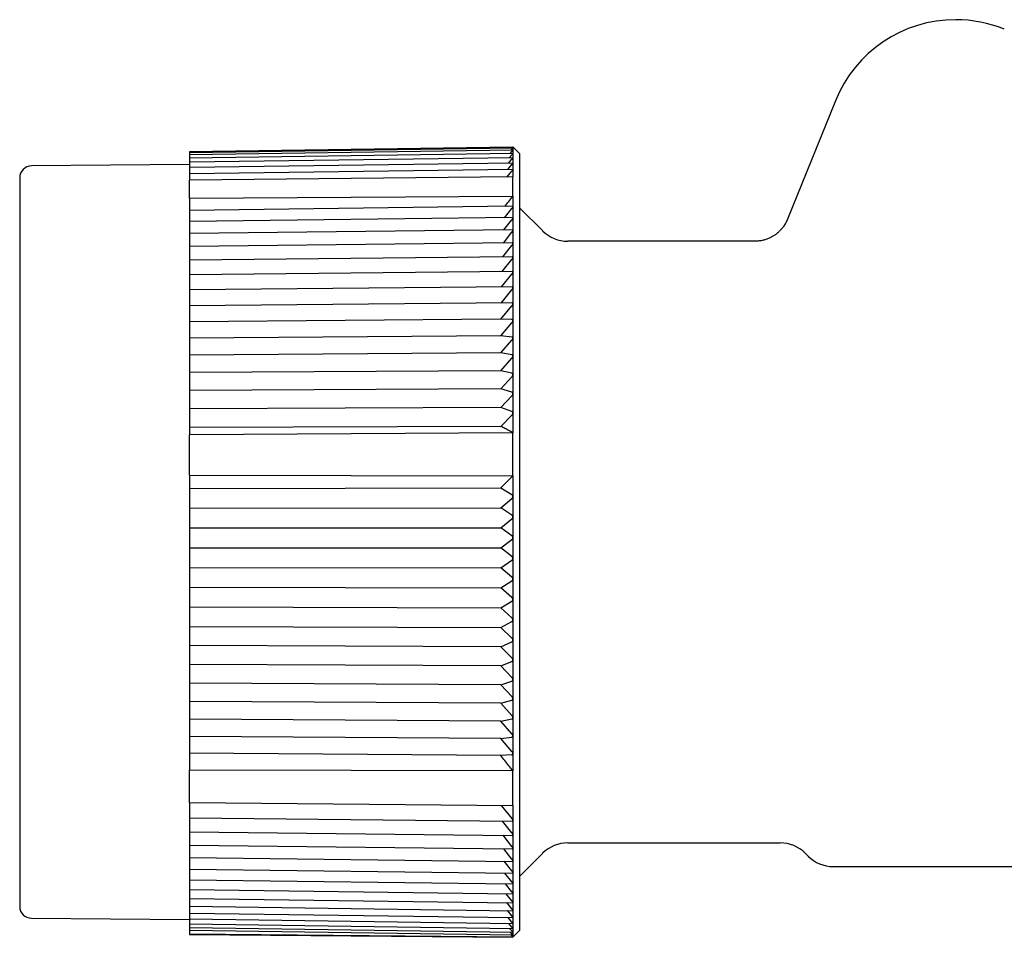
# Model space of a CAD drawing. Header units: millimetres. Extents: x 8 to 415, y 12 to 447.
# Tile 13 of 24: x 39 to 81, y 408 to 447. Entities that reach past the tile are written whole.
import ezdxf

# ---------------------------------------------------------------- set-up
doc = ezdxf.new("R2010")
doc.units = ezdxf.units.MM

msp = doc.modelspace()

# ---------------------------------------------------------------- linework, layer by layer
at = {"color": 7, "linetype": 'Continuous', "lineweight": 30}
for p, q in [((73.714, 443.631), (71.688, 438.618)), ((60.048, 441.674), (46.349, 441.473)), ((60.048, 441.628), (46.349, 441.428)), ((60.048, 441.537), (46.349, 441.338)), ((46.349, 441.473), (46.349, 441.431)), ((59.929, 441.399), (60.008, 441.485)), ((59.966, 441.536), (60.008, 441.581)), ((60.005, 441.628), (60.008, 441.631)), ((60.048, 441.679), (60.043, 441.674)), ((60.048, 441.537), (60.048, 441.537)), ((60.048, 441.68), (60.048, 441.674)), ((60.349, 441.38), (60.049, 441.679)), ((60.048, 441.674), (60.048, 441.629)), ((60.048, 441.628), (60.048, 441.537)), ((60.048, 441.536), (60.048, 441.537)), ((60.048, 441.536), (60.048, 441.399)), ((46.349, 441.431), (46.349, 441.428)), ((46.349, 441.428), (46.349, 441.381)), ((60.047, 441.401), (46.349, 441.204)), ((46.349, 441.381), (46.349, 441.338)), ((46.349, 441.338), (46.349, 441.287)), ((46.349, 441.287), (46.349, 441.204)), ((60.046, 441.22), (46.349, 441.025)), ((46.349, 441.204), (46.349, 441.148)), ((46.349, 441.148), (46.349, 441.025)), ((59.863, 440.991), (60.008, 441.158)), ((59.895, 441.217), (60.008, 441.344)), ((60.048, 441.399), (60.047, 441.401)), ((60.048, 441.399), (60.048, 441.217)), ((60.048, 441.217), (60.048, 440.99)), ((60.349, 424.93), (60.349, 441.38)), ((46.349, 440.93), (39.644, 440.871)), ((46.349, 441.025), (46.349, 440.964)), ((60.044, 440.994), (46.349, 440.802)), ((46.349, 440.964), (46.349, 440.802)), ((46.349, 440.802), (46.349, 440.736)), ((46.349, 440.736), (46.349, 440.535)), ((60.043, 440.725), (46.349, 440.535)), ((59.798, 440.402), (60.008, 440.653)), ((59.833, 440.722), (60.008, 440.928)), ((60.048, 440.99), (60.048, 440.719)), ((60.048, 440.99), (60.048, 440.99)), ((60.048, 440.719), (60.048, 440.405)), ((46.349, 440.535), (46.349, 440.465)), ((46.349, 440.465), (46.349, 440.273)), ((60.048, 440.405), (46.349, 440.273)), ((46.349, 439.512), (46.349, 440.273)), ((60.048, 439.59), (60.048, 440.405)), ((46.349, 439.512), (60.048, 439.59)), ((46.349, 439.512), (46.349, 438.99)), ((60.048, 439.59), (60.048, 439.146)), ((60.033, 439.16), (46.349, 438.99)), ((46.349, 438.99), (46.349, 438.898)), ((59.694, 438.676), (60.008, 439.068)), ((60.048, 439.145), (60.048, 439.146)), ((60.048, 439.145), (60.048, 438.663)), ((61.311, 438.119), (60.349, 439.081)), ((46.349, 438.898), (46.349, 438.516)), ((60.03, 438.68), (46.349, 438.516)), ((59.669, 438.158), (60.008, 438.583)), ((60.048, 438.662), (60.048, 438.663)), ((60.048, 438.662), (60.048, 438.142)), ((46.349, 438.516), (46.349, 438.419)), ((46.349, 438.419), (46.349, 438.005)), ((60.027, 438.163), (46.349, 438.005)), ((60.048, 438.141), (60.048, 438.142)), ((60.048, 438.141), (60.048, 437.585)), ((46.349, 438.005), (46.349, 437.902)), ((46.349, 437.902), (46.349, 437.458)), ((59.644, 437.605), (60.008, 438.06)), ((60.024, 437.609), (46.349, 437.458)), ((46.349, 437.458), (46.349, 437.35)), ((46.349, 437.35), (46.349, 436.877)), ((59.62, 437.017), (60.008, 437.501)), ((60.048, 437.584), (60.048, 437.585)), ((60.048, 437.584), (60.048, 436.994)), ((70.298, 437.68), (62.371, 437.68)), ((60.02, 437.021), (46.349, 436.877)), ((46.349, 436.877), (46.349, 436.764)), ((59.595, 436.396), (60.008, 436.908)), ((60.048, 436.992), (60.048, 436.994)), ((60.048, 436.992), (60.048, 436.369)), ((46.349, 436.764), (46.349, 436.263)), ((60.016, 436.4), (46.349, 436.263)), ((46.349, 436.263), (46.349, 436.145)), ((46.349, 436.145), (46.349, 435.619)), ((59.57, 435.743), (60.008, 436.282)), ((60.048, 436.368), (60.048, 435.713)), ((60.012, 435.748), (46.349, 435.619)), ((46.349, 435.619), (46.349, 435.496)), ((59.546, 435.062), (60.008, 435.624)), ((60.048, 435.712), (60.048, 435.027)), ((46.349, 435.496), (46.349, 434.945)), ((60.008, 435.066), (46.349, 434.945)), ((46.349, 434.945), (46.349, 434.817)), ((46.349, 434.817), (46.349, 434.27)), ((59.541, 434.378), (60.008, 434.938)), ((60.048, 435.026), (60.048, 434.314)), ((59.541, 434.378), (46.349, 434.27)), ((60.008, 434.357), (59.541, 434.378)), ((46.349, 434.27), (46.349, 434.245)), ((46.349, 434.245), (46.349, 434.112)), ((46.349, 434.112), (46.349, 433.573)), ((59.541, 433.674), (60.008, 434.224)), ((60.048, 434.313), (60.048, 433.575)), ((59.541, 433.674), (46.349, 433.573)), ((46.349, 433.573), (46.349, 433.519)), ((60.008, 433.622), (59.541, 433.674)), ((60.048, 433.574), (60.048, 432.813)), ((46.349, 433.519), (46.349, 433.381)), ((46.349, 433.381), (46.349, 432.853)), ((59.541, 432.946), (60.008, 433.484)), ((59.541, 432.946), (46.349, 432.853)), ((46.349, 432.853), (46.349, 432.769)), ((46.349, 432.769), (46.349, 432.627)), ((60.008, 432.863), (59.541, 432.946)), ((59.541, 432.195), (60.008, 432.722)), ((60.048, 432.811), (60.048, 432.028)), ((46.349, 432.627), (46.349, 432.112)), ((59.541, 432.195), (46.349, 432.112)), ((46.349, 432.112), (46.349, 431.998)), ((46.349, 431.998), (46.349, 431.852)), ((60.008, 432.083), (59.541, 432.195)), ((59.541, 431.425), (60.008, 431.937)), ((60.048, 432.027), (60.048, 431.224)), ((46.349, 431.852), (46.349, 431.35)), ((59.541, 431.425), (46.349, 431.35)), ((46.349, 431.35), (46.349, 431.207)), ((46.349, 431.207), (46.349, 431.059)), ((46.349, 431.059), (46.349, 430.571)), ((60.008, 431.283), (59.541, 431.425)), ((59.541, 430.637), (60.008, 431.134)), ((60.048, 431.223), (60.048, 430.404)), ((59.541, 430.637), (46.349, 430.571)), ((60.008, 430.465), (59.541, 430.637)), ((46.349, 430.571), (46.349, 430.4)), ((46.349, 430.4), (46.349, 430.248)), ((46.349, 430.248), (46.349, 429.785)), ((60.008, 430.313), (59.542, 429.834)), ((60.048, 430.402), (60.048, 429.567)), ((59.542, 429.834), (46.349, 429.785)), ((46.349, 429.785), (46.349, 429.48)), ((60.048, 429.567), (46.349, 429.48)), ((46.349, 427.77), (46.349, 429.48)), ((60.048, 427.735), (60.048, 429.567)), ((46.349, 427.77), (60.048, 427.735)), ((46.349, 427.77), (46.349, 427.199)), ((60.048, 427.735), (60.048, 426.868)), ((46.349, 427.199), (59.542, 427.23)), ((46.349, 427.199), (46.349, 426.919)), ((46.349, 426.919), (46.349, 426.76)), ((59.542, 427.23), (60.008, 426.942)), ((60.048, 426.866), (60.048, 425.995)), ((46.349, 426.76), (46.349, 426.369)), ((59.541, 426.386), (60.008, 426.783)), ((46.349, 426.369), (59.541, 426.386)), ((46.349, 426.369), (46.349, 426.059)), ((46.349, 426.059), (46.349, 425.898)), ((60.008, 426.071), (59.541, 426.386)), ((46.349, 425.898), (46.349, 425.53)), ((59.541, 425.537), (60.008, 425.911)), ((60.048, 425.994), (60.049, 425.988)), ((60.048, 425.988), (60.048, 425.118)), ((46.349, 425.53), (59.541, 425.537)), ((46.349, 425.53), (46.349, 425.195)), ((46.349, 425.195), (46.349, 425.035)), ((60.008, 425.197), (59.541, 425.537)), ((46.349, 425.035), (46.349, 424.689)), ((59.541, 424.687), (60.008, 425.037)), ((60.048, 425.117), (60.048, 424.245)), ((60.349, 408.48), (60.349, 424.93)), ((46.349, 424.689), (59.541, 424.687)), ((46.349, 424.689), (46.349, 424.331)), ((60.008, 424.323), (59.541, 424.687)), ((46.349, 424.331), (46.349, 424.17)), ((46.349, 424.17), (46.349, 423.85)), ((59.541, 423.837), (60.008, 424.162)), ((60.048, 424.24), (60.048, 423.375)), ((46.349, 423.85), (59.541, 423.837)), ((46.349, 423.85), (46.349, 423.468)), ((60.008, 423.45), (59.541, 423.837)), ((46.349, 423.468), (46.349, 423.308)), ((46.349, 423.308), (46.349, 423.013)), ((59.541, 422.99), (60.008, 423.29)), ((60.049, 423.375), (60.048, 423.366)), ((60.048, 423.365), (60.048, 422.496)), ((46.349, 423.013), (59.541, 422.99)), ((46.349, 423.013), (46.349, 422.61)), ((60.008, 422.581), (59.541, 422.99)), ((46.349, 422.61), (46.349, 422.451)), ((46.349, 422.451), (46.349, 422.181)), ((59.541, 422.149), (60.008, 422.422)), ((60.048, 422.494), (60.048, 422.496)), ((60.048, 422.494), (60.048, 421.632)), ((46.349, 422.181), (59.541, 422.149)), ((46.349, 422.181), (46.349, 421.757)), ((60.008, 421.718), (59.541, 422.149)), ((46.349, 421.757), (46.349, 421.6)), ((46.349, 421.6), (46.349, 421.357)), ((59.541, 421.315), (60.008, 421.56)), ((60.048, 421.63), (60.048, 420.777)), ((46.349, 421.357), (59.541, 421.315)), ((46.349, 421.357), (46.349, 420.914)), ((60.008, 420.864), (59.541, 421.315)), ((46.349, 420.914), (46.349, 420.758)), ((46.349, 420.758), (46.349, 420.542)), ((59.541, 420.491), (60.008, 420.709)), ((60.048, 420.775), (60.048, 419.934)), ((59.541, 420.491), (46.349, 420.542)), ((46.349, 420.542), (46.349, 420.081)), ((60.008, 420.022), (59.541, 420.491)), ((46.349, 420.081), (46.349, 419.928)), ((46.349, 419.928), (46.349, 419.74)), ((59.541, 419.68), (60.008, 419.868)), ((60.048, 419.932), (60.048, 419.934)), ((60.048, 419.932), (60.048, 419.104)), ((59.541, 419.68), (46.349, 419.74)), ((46.349, 419.74), (46.349, 419.262)), ((60.008, 419.192), (59.541, 419.68)), ((46.349, 419.262), (46.349, 419.111)), ((46.349, 419.111), (46.349, 418.952)), ((59.541, 418.883), (46.349, 418.952)), ((46.349, 418.952), (46.349, 418.458)), ((59.541, 418.883), (60.008, 419.042)), ((60.048, 419.102), (60.048, 419.104)), ((60.048, 419.102), (60.048, 418.29)), ((60.008, 418.379), (59.541, 418.883)), ((46.349, 418.458), (46.349, 418.311)), ((46.349, 418.311), (46.349, 418.18)), ((59.541, 418.102), (46.349, 418.18)), ((46.349, 418.18), (46.349, 417.672)), ((59.541, 418.102), (60.008, 418.231)), ((60.008, 417.583), (59.541, 418.102)), ((60.048, 418.288), (60.048, 418.29)), ((60.048, 418.288), (60.048, 417.494)), ((46.349, 417.672), (46.349, 417.528)), ((46.349, 417.528), (46.349, 417.427)), ((59.541, 417.34), (46.349, 417.427)), ((46.349, 417.427), (46.349, 416.906)), ((59.541, 417.34), (60.008, 417.439)), ((60.008, 416.808), (59.541, 417.34)), ((60.048, 417.492), (60.048, 417.494)), ((60.048, 417.492), (60.048, 416.719)), ((46.349, 416.906), (46.349, 416.766)), ((46.349, 416.766), (46.349, 416.694)), ((59.541, 416.599), (46.349, 416.694)), ((46.349, 416.694), (46.349, 416.162)), ((59.541, 416.599), (60.008, 416.668)), ((60.008, 416.055), (59.541, 416.599)), ((60.048, 416.717), (60.048, 416.719)), ((60.048, 416.717), (60.048, 415.966)), ((46.349, 416.162), (46.349, 416.026)), ((46.349, 416.026), (46.349, 415.985)), ((59.542, 415.88), (46.349, 415.985)), ((46.349, 415.985), (46.349, 415.261)), ((60.008, 415.919), (59.542, 415.88)), ((60.048, 415.964), (60.048, 415.966)), ((60.048, 415.964), (60.048, 415.237)), ((60.048, 415.237), (46.349, 415.261)), ((46.349, 413.889), (46.349, 415.261)), ((60.048, 413.768), (60.048, 415.237)), ((46.349, 413.889), (60.048, 413.768)), ((46.349, 413.889), (46.349, 413.357)), ((59.558, 413.773), (60.008, 413.216)), ((60.048, 413.768), (60.048, 413.131)), ((46.349, 413.357), (46.349, 413.242)), ((46.349, 413.242), (60.019, 413.101)), ((46.349, 413.242), (46.349, 412.756)), ((60.008, 412.608), (59.609, 413.105)), ((60.048, 413.129), (60.048, 412.525)), ((46.349, 412.756), (46.349, 412.647)), ((46.349, 412.647), (60.022, 412.498)), ((46.349, 412.647), (46.349, 412.19)), ((60.008, 412.035), (59.634, 412.503)), ((60.048, 412.523), (60.048, 411.953)), ((46.349, 412.19), (46.349, 412.085)), ((46.349, 412.085), (60.025, 411.93)), ((46.349, 412.085), (46.349, 411.657)), ((60.008, 411.496), (59.658, 411.934)), ((60.048, 411.951), (60.048, 411.416)), ((62.371, 412.18), (71.379, 412.18)), ((46.349, 411.657), (46.349, 411.558)), ((46.349, 411.558), (60.029, 411.396)), ((46.349, 411.558), (46.349, 411.162)), ((60.048, 411.415), (60.048, 410.917)), ((60.349, 410.778), (61.311, 411.74)), ((72.439, 411.74), (72.561, 411.619)), ((46.349, 411.162), (46.349, 411.068)), ((46.349, 411.068), (60.032, 410.9)), ((46.349, 411.068), (46.349, 410.704)), ((60.008, 410.994), (59.683, 411.401)), ((73.621, 411.18), (83.213, 411.18)), ((46.349, 410.704), (46.349, 410.615)), ((46.349, 410.615), (60.035, 410.442)), ((46.349, 410.615), (46.349, 410.285)), ((60.008, 410.531), (59.708, 410.904)), ((60.048, 410.916), (60.048, 410.456)), ((46.349, 410.285), (46.349, 410.201)), ((46.349, 410.201), (60.037, 410.023)), ((46.349, 410.201), (46.349, 409.906)), ((60.008, 410.107), (59.734, 410.446)), ((60.048, 410.455), (60.048, 410.034)), ((46.349, 409.906), (46.349, 409.828)), ((46.349, 409.828), (60.039, 409.645)), ((46.349, 409.828), (46.349, 409.569)), ((60.008, 409.724), (59.761, 410.027)), ((60.048, 410.033), (60.048, 409.654)), ((46.349, 409.569), (46.349, 409.495)), ((46.349, 409.495), (60.041, 409.308)), ((46.349, 409.495), (46.349, 409.273)), ((60.008, 409.382), (59.788, 409.648)), ((60.048, 409.653), (60.048, 409.315)), ((39.644, 408.988), (46.349, 408.93)), ((46.349, 409.273), (46.349, 409.205)), ((46.349, 409.205), (60.043, 409.014)), ((46.349, 409.205), (46.349, 409.02)), ((46.349, 409.02), (46.349, 408.957)), ((46.349, 408.957), (60.045, 408.763)), ((46.349, 408.957), (46.349, 408.811)), ((60.008, 409.083), (59.816, 409.311)), ((60.008, 408.827), (59.846, 409.017)), ((60.048, 409.314), (60.048, 409.019)), ((60.048, 409.019), (60.048, 408.767)), ((46.349, 408.811), (46.349, 408.753)), ((46.349, 408.753), (60.046, 408.557)), ((46.349, 408.753), (46.349, 408.647)), ((46.349, 408.647), (46.349, 408.593)), ((46.349, 408.593), (60.047, 408.395)), ((46.349, 408.593), (46.349, 408.526)), ((46.349, 408.526), (46.349, 408.477)), ((60.008, 408.616), (59.877, 408.766)), ((60.008, 408.449), (59.91, 408.559)), ((60.048, 408.767), (60.048, 408.559)), ((60.048, 408.559), (60.048, 408.396)), ((46.349, 408.477), (60.048, 408.278)), ((46.349, 408.477), (46.349, 408.322)), ((46.349, 408.322), (60.048, 408.206)), ((46.349, 408.322), (46.349, 408.299)), ((46.349, 408.299), (60.048, 408.18)), ((60.008, 408.328), (59.945, 408.396)), ((60.048, 408.206), (59.979, 408.279)), ((60.048, 408.18), (60.349, 408.48)), ((60.048, 408.396), (60.048, 408.278)), ((60.048, 408.278), (60.048, 408.206)), ((60.048, 408.18), (60.048, 408.206))]:
    msp.add_line(p, q, dxfattribs=at)
for centre, radius, start, end in [((78.813, 441.57), 5.5, 90, 158), ((78.813, 441.57), 5.5, 68, 90), ((39.649, 440.371), 0.5, 90.5, 180), ((62.371, 439.18), 1.5, 225, 270), ((62.371, 410.68), 1.5, 90, 135), ((71.379, 410.68), 1.5, 45, 90), ((73.621, 412.68), 1.5, 225, 270), ((39.649, 409.488), 0.5, 180, 269.5)]:
    msp.add_arc(centre, radius, start, end, dxfattribs=at)
for points, knots in [([(60.008, 441.631), (60.012, 441.635), (60.02, 441.644), (60.03, 441.654), (60.038, 441.662), (60.043, 441.668), (60.047, 441.671), (60.048, 441.673), (60.048, 441.674), (60.048, 441.674)], [0, 0, 0, 0, 0.199393, 0.39849, 0.542343, 0.686029, 0.806646, 0.927185, 1, 1, 1, 1]), ([(60.008, 441.581), (60.012, 441.585), (60.02, 441.594), (60.03, 441.605), (60.038, 441.614), (60.043, 441.62), (60.047, 441.624), (60.048, 441.627), (60.048, 441.628), (60.048, 441.628)], [0, 0, 0, 0, 0.199393, 0.39849, 0.542343, 0.686029, 0.806646, 0.927185, 1, 1, 1, 1]), ([(60.008, 441.485), (60.012, 441.49), (60.02, 441.499), (60.03, 441.511), (60.038, 441.52), (60.043, 441.527), (60.047, 441.532), (60.048, 441.535), (60.048, 441.536), (60.048, 441.536)], [0, 0, 0, 0, 0.199393, 0.39849, 0.542343, 0.686029, 0.806646, 0.927185, 1, 1, 1, 1]), ([(60.048, 441.674), (60.048, 441.674), (60.048, 441.674), (60.049, 441.674), (60.049, 441.674)], [0, 0, 0, 0, 0.526022, 1, 1, 1, 1]), ([(60.049, 441.628), (60.049, 441.628), (60.048, 441.628), (60.048, 441.628), (60.048, 441.628)], [0, 0, 0, 0, 0.786454, 1, 1, 1, 1]), ([(60.008, 441.344), (60.012, 441.349), (60.02, 441.359), (60.03, 441.371), (60.038, 441.381), (60.043, 441.388), (60.047, 441.394), (60.048, 441.397), (60.048, 441.399), (60.048, 441.399)], [0, 0, 0, 0, 0.197605, 0.394918, 0.537481, 0.679879, 0.79923, 0.918504, 1, 1, 1, 1]), ([(60.008, 441.158), (60.012, 441.163), (60.02, 441.173), (60.03, 441.186), (60.038, 441.196), (60.043, 441.204), (60.047, 441.21), (60.048, 441.214), (60.048, 441.216), (60.048, 441.217)], [0, 0, 0, 0, 0.197605, 0.394918, 0.537481, 0.679879, 0.79923, 0.918504, 1, 1, 1, 1]), ([(60.048, 441.217), (60.048, 441.218), (60.048, 441.219), (60.047, 441.22), (60.046, 441.22)], [0, 0, 0, 0, 0.493004, 1, 1, 1, 1]), ([(60.008, 440.928), (60.012, 440.933), (60.02, 440.943), (60.03, 440.956), (60.038, 440.967), (60.043, 440.975), (60.047, 440.982), (60.048, 440.987), (60.048, 440.989), (60.048, 440.99)], [0, 0, 0, 0, 0.199393, 0.39849, 0.542343, 0.686029, 0.806646, 0.927185, 1, 1, 1, 1]), ([(60.048, 440.719), (60.048, 440.717), (60.048, 440.714), (60.045, 440.707), (60.041, 440.699), (60.035, 440.689), (60.027, 440.677), (60.017, 440.665), (60.011, 440.657), (60.008, 440.653)], [0, 0, 0, 0, 0.127577, 0.255227, 0.382007, 0.5089, 0.689051, 0.869472, 1, 1, 1, 1]), ([(60.043, 440.725), (60.044, 440.724), (60.046, 440.724), (60.048, 440.722), (60.048, 440.72), (60.048, 440.719)], [0, 0, 0, 0, 0.354769, 0.719158, 1, 1, 1, 1]), ([(60.048, 440.99), (60.048, 440.991), (60.048, 440.994), (60.046, 440.994), (60.044, 440.994)], [0, 0, 0, 0, 0.490314, 1, 1, 1, 1]), ([(39.149, 440.371), (39.149, 440.371), (39.149, 440.37), (39.149, 440.361), (39.149, 440.347), (39.149, 440.327), (39.149, 440.302), (39.149, 440.274), (39.149, 440.246), (39.149, 440.22), (39.149, 440.19), (39.149, 440.159), (39.149, 440.124), (39.149, 440.086), (39.149, 440.039), (39.149, 439.981), (39.149, 439.913), (39.149, 439.839), (39.149, 439.759), (39.149, 439.675), (39.149, 439.585), (39.149, 439.491), (39.149, 439.392), (39.149, 439.306), (39.149, 439.235), (39.149, 439.182), (39.149, 439.127), (39.149, 439.072), (39.149, 439.015), (39.149, 438.957), (39.149, 438.882), (39.149, 438.788), (39.149, 438.673), (39.149, 438.541), (39.149, 438.39), (39.149, 438.218), (39.149, 438.04), (39.149, 437.871), (39.149, 437.713), (39.149, 437.568), (39.149, 437.42), (39.149, 437.268), (39.149, 437.114), (39.149, 436.956), (39.149, 436.789), (39.149, 436.613), (39.149, 436.428), (39.149, 436.239), (39.149, 436.046), (39.149, 435.845), (39.149, 435.636), (39.149, 435.42), (39.149, 435.2), (39.149, 434.976), (39.149, 434.748), (39.149, 434.522), (39.149, 434.296), (39.149, 434.072), (39.149, 433.844), (39.149, 433.614), (39.149, 433.388), (39.149, 433.169), (39.149, 432.957), (39.149, 432.742), (39.149, 432.526), (39.149, 432.308), (39.149, 432.088), (39.149, 431.839), (39.149, 431.559), (39.149, 431.247), (39.149, 430.932), (39.149, 430.674), (39.149, 430.473), (39.149, 430.333), (39.149, 430.191), (39.149, 430.05), (39.149, 429.908), (39.149, 429.765), (39.149, 429.583), (39.149, 429.36), (39.149, 429.095), (39.149, 428.839), (39.149, 428.591), (39.149, 428.352), (39.149, 428.112), (39.149, 427.872), (39.149, 427.637), (39.149, 427.379), (39.149, 427.097), (39.149, 426.789), (39.149, 426.481), (39.149, 426.172), (39.149, 425.862), (39.149, 425.552), (39.149, 425.241), (39.149, 424.935), (39.149, 424.634), (39.149, 424.338), (39.149, 424.043), (39.149, 423.749), (39.149, 423.455), (39.149, 423.193), (39.149, 422.964), (39.149, 422.767), (39.149, 422.571), (39.149, 422.374), (39.149, 422.175), (39.149, 421.972), (39.149, 421.739), (39.149, 421.478), (39.149, 421.191), (39.149, 420.905), (39.149, 420.621), (39.149, 420.341), (39.149, 420.063), (39.149, 419.789), (39.149, 419.516), (39.149, 419.292), (39.149, 419.116), (39.149, 418.986), (39.149, 418.857), (39.149, 418.729), (39.149, 418.601), (39.149, 418.474), (39.149, 418.312), (39.149, 418.116), (39.149, 417.887), (39.149, 417.635), (39.149, 417.36), (39.149, 417.063), (39.149, 416.769), (39.149, 416.504), (39.149, 416.267), (39.149, 416.057), (39.149, 415.849), (39.149, 415.644), (39.149, 415.442), (39.149, 415.242), (39.149, 415.039), (39.149, 414.832), (39.149, 414.622), (39.149, 414.415), (39.149, 414.211), (39.149, 414.006), (39.149, 413.801), (39.149, 413.597), (39.149, 413.397), (39.149, 413.201), (39.149, 413.01), (39.149, 412.827), (39.149, 412.652), (39.149, 412.484), (39.149, 412.32), (39.149, 412.16), (39.149, 412.01), (39.149, 411.869), (39.149, 411.738), (39.149, 411.61), (39.149, 411.485), (39.149, 411.364), (39.149, 411.247), (39.149, 411.119), (39.149, 410.982), (39.149, 410.838), (39.149, 410.701), (39.149, 410.596), (39.149, 410.517), (39.149, 410.464), (39.149, 410.412), (39.149, 410.361), (39.149, 410.312), (39.149, 410.264), (39.149, 410.205), (39.149, 410.136), (39.149, 410.06), (39.149, 409.99), (39.149, 409.928), (39.149, 409.871), (39.149, 409.819), (39.149, 409.77), (39.149, 409.727), (39.149, 409.683), (39.149, 409.64), (39.149, 409.599), (39.149, 409.565), (39.149, 409.537), (39.149, 409.515), (39.149, 409.5), (39.149, 409.49), (39.149, 409.489), (39.149, 409.488)], [0, 0, 0, 0, 0.0061016, 0.0121946, 0.018281, 0.0243633, 0.0304436, 0.0365241, 0.0406204, 0.0447186, 0.0488192, 0.052923, 0.0570307, 0.0613169, 0.0656724, 0.0717624, 0.0778457, 0.0839243, 0.0900007, 0.0960769, 0.1020468, 0.1080208, 0.114001, 0.1199897, 0.1228808, 0.1257693, 0.1286556, 0.1315399, 0.1344224, 0.1373034, 0.140183, 0.1454597, 0.1507343, 0.1560081, 0.1630727, 0.1701423, 0.1772202, 0.18431, 0.1895813, 0.1948448, 0.2001019, 0.205354, 0.2106026, 0.2158492, 0.221095, 0.2268665, 0.2326408, 0.2384199, 0.2442057, 0.2500001, 0.2561492, 0.2622879, 0.2684185, 0.2745434, 0.2806648, 0.286785, 0.2925565, 0.2983308, 0.3041099, 0.3098957, 0.3156901, 0.3208509, 0.3260044, 0.3311518, 0.3362946, 0.341434, 0.3465715, 0.3517084, 0.358773, 0.3658425, 0.3729204, 0.3800103, 0.3831177, 0.3862225, 0.3893247, 0.3924249, 0.3955231, 0.3986198, 0.4017152, 0.4073878, 0.4130588, 0.4187302, 0.4237957, 0.4288642, 0.433937, 0.4390153, 0.443967, 0.44876, 0.455171, 0.4615751, 0.4679748, 0.4743729, 0.4807718, 0.4871743, 0.4935828, 0.5, 0.5061027, 0.5121964, 0.5182834, 0.524366, 0.5304463, 0.5365267, 0.5406227, 0.5447205, 0.5488207, 0.5529239, 0.5570309, 0.5613169, 0.5656724, 0.5717624, 0.5778457, 0.5839243, 0.5900007, 0.5960769, 0.6020468, 0.6080208, 0.614001, 0.6199897, 0.6228808, 0.6257693, 0.6286556, 0.6315399, 0.6344224, 0.6373034, 0.640183, 0.6454597, 0.6507343, 0.6560081, 0.6630727, 0.6701423, 0.6772202, 0.68431, 0.6895813, 0.6948448, 0.7001019, 0.705354, 0.7106026, 0.7158492, 0.721095, 0.7268665, 0.7326408, 0.7384199, 0.7442057, 0.7500001, 0.7561492, 0.7622879, 0.7684185, 0.7745434, 0.7806648, 0.786785, 0.7925565, 0.7983308, 0.8041099, 0.8098957, 0.8156901, 0.8208509, 0.8260044, 0.8311518, 0.8362946, 0.841434, 0.8465715, 0.8517084, 0.858773, 0.8658425, 0.8729204, 0.8800103, 0.8831177, 0.8862225, 0.8893247, 0.8924249, 0.8955231, 0.8986198, 0.9017152, 0.9073878, 0.9130588, 0.9187302, 0.9237957, 0.9288642, 0.933937, 0.9390153, 0.9439666, 0.9487588, 0.955169, 0.9615726, 0.9679721, 0.9743702, 0.9807694, 0.9871724, 0.9935817, 1, 1, 1, 1]), ([(59.712, 439.156), (59.767, 439.227), (59.878, 439.372), (59.991, 439.516), (60.048, 439.59)], [0, 0, 0, 0, 0.490654, 1, 1, 1, 1]), ([(60.008, 439.068), (60.012, 439.074), (60.02, 439.084), (60.03, 439.099), (60.038, 439.113), (60.043, 439.123), (60.047, 439.133), (60.048, 439.14), (60.048, 439.144), (60.048, 439.145)], [0, 0, 0, 0, 0.1993929, 0.3984901, 0.5423431, 0.6860289, 0.8066465, 0.9271851, 1, 1, 1, 1]), ([(60.048, 439.146), (60.048, 439.148), (60.048, 439.153), (60.045, 439.157), (60.041, 439.16), (60.036, 439.16), (60.034, 439.16), (60.033, 439.16)], [0, 0, 0, 0, 0.230532, 0.469399, 0.699677, 0.935693, 1, 1, 1, 1]), ([(60.008, 438.583), (60.012, 438.588), (60.02, 438.599), (60.03, 438.614), (60.038, 438.628), (60.043, 438.639), (60.047, 438.649), (60.048, 438.656), (60.048, 438.66), (60.048, 438.662)], [0, 0, 0, 0, 0.199393, 0.39849, 0.542343, 0.686029, 0.806646, 0.927185, 1, 1, 1, 1]), ([(60.048, 438.663), (60.048, 438.665), (60.048, 438.67), (60.045, 438.675), (60.041, 438.678), (60.036, 438.68), (60.032, 438.68), (60.03, 438.68)], [0, 0, 0, 0, 0.206713, 0.420757, 0.62725, 0.838821, 1, 1, 1, 1]), ([(71.688, 438.618), (71.676, 438.589), (71.652, 438.532), (71.61, 438.451), (71.566, 438.377), (71.521, 438.31), (71.475, 438.25), (71.432, 438.198), (71.393, 438.154), (71.357, 438.118), (71.323, 438.085), (71.292, 438.057), (71.263, 438.032), (71.235, 438.009), (71.204, 437.984), (71.166, 437.956), (71.121, 437.925), (71.068, 437.892), (71.01, 437.859), (70.944, 437.825), (70.875, 437.794), (70.803, 437.767), (70.73, 437.743), (70.651, 437.721), (70.569, 437.704), (70.482, 437.69), (70.391, 437.681), (70.329, 437.68), (70.298, 437.68)], [0, 0, 0, 0, 0.053407, 0.104406, 0.152768, 0.198296, 0.240822, 0.280209, 0.311388, 0.340125, 0.366375, 0.390105, 0.411289, 0.430325, 0.451046, 0.478533, 0.50958, 0.544167, 0.582256, 0.62379, 0.668688, 0.709766, 0.753144, 0.798713, 0.846343, 0.895885, 0.947167, 1, 1, 1, 1]), ([(60.008, 438.06), (60.012, 438.065), (60.02, 438.076), (60.03, 438.092), (60.038, 438.106), (60.043, 438.117), (60.047, 438.127), (60.048, 438.135), (60.048, 438.139), (60.048, 438.141)], [0, 0, 0, 0, 0.199393, 0.39849, 0.542343, 0.686029, 0.806646, 0.927185, 1, 1, 1, 1]), ([(60.048, 438.142), (60.048, 438.145), (60.048, 438.15), (60.045, 438.156), (60.041, 438.16), (60.035, 438.162), (60.03, 438.162), (60.027, 438.163)], [0, 0, 0, 0, 0.188539, 0.383764, 0.572102, 0.765071, 1, 1, 1, 1]), ([(60.008, 437.501), (60.012, 437.507), (60.02, 437.517), (60.03, 437.533), (60.038, 437.547), (60.043, 437.559), (60.047, 437.57), (60.048, 437.578), (60.048, 437.582), (60.048, 437.584)], [0, 0, 0, 0, 0.199393, 0.39849, 0.542343, 0.686029, 0.806646, 0.927185, 1, 1, 1, 1]), ([(60.048, 437.585), (60.048, 437.588), (60.048, 437.594), (60.045, 437.6), (60.041, 437.604), (60.034, 437.608), (60.028, 437.609), (60.024, 437.609)], [0, 0, 0, 0, 0.173059, 0.352254, 0.525129, 0.702254, 1, 1, 1, 1]), ([(60.008, 436.908), (60.012, 436.913), (60.02, 436.924), (60.03, 436.94), (60.038, 436.954), (60.043, 436.966), (60.047, 436.977), (60.048, 436.986), (60.048, 436.991), (60.048, 436.992)], [0, 0, 0, 0, 0.199393, 0.39849, 0.542343, 0.686029, 0.806646, 0.927185, 1, 1, 1, 1]), ([(60.048, 436.994), (60.048, 436.997), (60.048, 437.002), (60.045, 437.009), (60.041, 437.015), (60.035, 437.018), (60.028, 437.02), (60.023, 437.021), (60.02, 437.021)], [0, 0, 0, 0, 0.159611, 0.324882, 0.484323, 0.647685, 0.82232, 1, 1, 1, 1]), ([(60.008, 436.282), (60.012, 436.288), (60.02, 436.298), (60.03, 436.314), (60.038, 436.327), (60.043, 436.34), (60.047, 436.354), (60.048, 436.363), (60.048, 436.368)], [0, 0, 0, 0, 0.218689, 0.379079, 0.539272, 0.669666, 0.79993, 1, 1, 1, 1]), ([(60.048, 436.368), (60.048, 436.371), (60.048, 436.378), (60.045, 436.385), (60.041, 436.391), (60.035, 436.396), (60.027, 436.399), (60.02, 436.4), (60.016, 436.4)], [0, 0, 0, 0, 0.145583, 0.296306, 0.441742, 0.590788, 0.797148, 1, 1, 1, 1]), ([(60.008, 435.624), (60.014, 435.632), (60.023, 435.644), (60.033, 435.661), (60.04, 435.674), (60.044, 435.687), (60.048, 435.7), (60.048, 435.708), (60.048, 435.712)], [0, 0, 0, 0, 0.2792885, 0.4306939, 0.5819249, 0.709006, 0.8359716, 1, 1, 1, 1]), ([(60.048, 435.712), (60.048, 435.716), (60.048, 435.722), (60.045, 435.73), (60.041, 435.737), (60.035, 435.742), (60.027, 435.746), (60.019, 435.748), (60.014, 435.748), (60.012, 435.747)], [0, 0, 0, 0, 0.1355544, 0.2758941, 0.411312, 0.5500901, 0.7422345, 0.9398277, 1, 1, 1, 1]), ([(60.048, 435.027), (60.048, 435.03), (60.048, 435.037), (60.045, 435.045), (60.041, 435.053), (60.035, 435.059), (60.027, 435.063), (60.017, 435.066), (60.011, 435.066), (60.008, 435.066)], [0, 0, 0, 0, 0.1267665, 0.2580081, 0.3846469, 0.5144282, 0.694116, 0.8788994, 1, 1, 1, 1]), ([(60.008, 434.938), (60.011, 434.942), (60.019, 434.951), (60.028, 434.965), (60.036, 434.979), (60.042, 434.993), (60.046, 435.006), (60.048, 435.018), (60.048, 435.024), (60.048, 435.027)], [0, 0, 0, 0, 0.169665, 0.339181, 0.482554, 0.625772, 0.770549, 0.915148, 1, 1, 1, 1]), ([(60.048, 434.313), (60.048, 434.317), (60.048, 434.324), (60.045, 434.333), (60.041, 434.341), (60.035, 434.348), (60.027, 434.353), (60.017, 434.356), (60.011, 434.357), (60.008, 434.357)], [0, 0, 0, 0, 0.127577, 0.2552271, 0.3820066, 0.5089001, 0.6890515, 0.8694719, 1, 1, 1, 1]), ([(60.008, 434.224), (60.012, 434.229), (60.02, 434.24), (60.03, 434.255), (60.038, 434.27), (60.043, 434.283), (60.047, 434.296), (60.048, 434.306), (60.048, 434.312), (60.048, 434.313)], [0, 0, 0, 0, 0.1989654, 0.3976287, 0.5341108, 0.6704541, 0.8081075, 0.9456286, 1, 1, 1, 1]), ([(60.048, 433.574), (60.048, 433.578), (60.048, 433.586), (60.045, 433.595), (60.041, 433.603), (60.035, 433.611), (60.027, 433.617), (60.017, 433.621), (60.011, 433.622), (60.008, 433.622)], [0, 0, 0, 0, 0.127577, 0.255227, 0.382007, 0.5089, 0.689051, 0.869472, 1, 1, 1, 1]), ([(60.008, 433.484), (60.013, 433.49), (60.022, 433.502), (60.033, 433.52), (60.04, 433.535), (60.044, 433.547), (60.047, 433.559), (60.048, 433.568), (60.048, 433.573), (60.048, 433.574)], [0, 0, 0, 0, 0.227724, 0.45489, 0.584572, 0.714133, 0.832315, 0.95043, 1, 1, 1, 1]), ([(60.048, 432.812), (60.048, 432.816), (60.048, 432.823), (60.045, 432.833), (60.041, 432.842), (60.035, 432.85), (60.027, 432.857), (60.017, 432.861), (60.011, 432.863), (60.008, 432.863)], [0, 0, 0, 0, 0.127577, 0.2552271, 0.3820066, 0.5089001, 0.6890515, 0.8694719, 1, 1, 1, 1]), ([(60.008, 432.722), (60.012, 432.726), (60.02, 432.736), (60.03, 432.751), (60.037, 432.765), (60.042, 432.777), (60.046, 432.789), (60.048, 432.801), (60.048, 432.808), (60.048, 432.812)], [0, 0, 0, 0, 0.1957698, 0.3912587, 0.5114089, 0.6381138, 0.764704, 0.8823769, 1, 1, 1, 1]), ([(60.048, 432.027), (60.048, 432.031), (60.048, 432.039), (60.045, 432.05), (60.041, 432.059), (60.035, 432.067), (60.027, 432.075), (60.017, 432.08), (60.011, 432.082), (60.008, 432.083)], [0, 0, 0, 0, 0.127577, 0.2552271, 0.3820066, 0.5089001, 0.6890515, 0.8694719, 1, 1, 1, 1]), ([(60.008, 431.937), (60.012, 431.942), (60.02, 431.952), (60.031, 431.968), (60.039, 431.983), (60.044, 431.997), (60.048, 432.011), (60.048, 432.021), (60.048, 432.027)], [0, 0, 0, 0, 0.19769, 0.395087, 0.566858, 0.690948, 0.814932, 1, 1, 1, 1]), ([(60.048, 431.224), (60.048, 431.228), (60.048, 431.236), (60.045, 431.247), (60.041, 431.256), (60.035, 431.265), (60.027, 431.273), (60.017, 431.279), (60.011, 431.282), (60.008, 431.283)], [0, 0, 0, 0, 0.127577, 0.255227, 0.382007, 0.5089, 0.689051, 0.869472, 1, 1, 1, 1]), ([(60.008, 431.134), (60.012, 431.139), (60.02, 431.148), (60.032, 431.165), (60.04, 431.183), (60.045, 431.198), (60.048, 431.211), (60.048, 431.219), (60.048, 431.224)], [0, 0, 0, 0, 0.19769, 0.395086, 0.620939, 0.742642, 0.864249, 1, 1, 1, 1]), ([(60.048, 430.403), (60.048, 430.407), (60.048, 430.415), (60.045, 430.426), (60.041, 430.436), (60.035, 430.446), (60.027, 430.455), (60.017, 430.461), (60.011, 430.464), (60.008, 430.465)], [0, 0, 0, 0, 0.127577, 0.255227, 0.382007, 0.5089, 0.689051, 0.869472, 1, 1, 1, 1]), ([(60.008, 430.313), (60.012, 430.318), (60.02, 430.327), (60.03, 430.342), (60.038, 430.356), (60.043, 430.369), (60.046, 430.382), (60.048, 430.393), (60.048, 430.4), (60.048, 430.403)], [0, 0, 0, 0, 0.1976033, 0.3949136, 0.5347518, 0.674437, 0.793987, 0.9134574, 1, 1, 1, 1]), ([(60.048, 429.567), (59.991, 429.597), (59.877, 429.656), (59.708, 429.745), (59.597, 429.804), (59.542, 429.834)], [0, 0, 0, 0, 0.337682, 0.671013, 1, 1, 1, 1]), ([(59.542, 427.23), (59.597, 427.286), (59.708, 427.398), (59.877, 427.566), (59.991, 427.679), (60.048, 427.735)], [0, 0, 0, 0, 0.328986, 0.662318, 1, 1, 1, 1]), ([(60.048, 426.867), (60.048, 426.872), (60.048, 426.88), (60.045, 426.893), (60.041, 426.904), (60.035, 426.916), (60.027, 426.927), (60.017, 426.936), (60.011, 426.94), (60.008, 426.942)], [0, 0, 0, 0, 0.127576, 0.255225, 0.382004, 0.508897, 0.689047, 0.869466, 1, 1, 1, 1]), ([(60.008, 426.783), (60.012, 426.787), (60.02, 426.794), (60.03, 426.808), (60.038, 426.821), (60.044, 426.837), (60.048, 426.852), (60.048, 426.863), (60.048, 426.867)], [0, 0, 0, 0, 0.197706, 0.395118, 0.537754, 0.680224, 0.888369, 1, 1, 1, 1]), ([(60.048, 425.994), (60.048, 425.998), (60.048, 426.007), (60.045, 426.02), (60.041, 426.031), (60.035, 426.043), (60.027, 426.055), (60.017, 426.065), (60.011, 426.069), (60.008, 426.071)], [0, 0, 0, 0, 0.127577, 0.255227, 0.382006, 0.5089, 0.689051, 0.869471, 1, 1, 1, 1]), ([(60.008, 425.911), (60.012, 425.915), (60.02, 425.922), (60.03, 425.935), (60.038, 425.948), (60.043, 425.961), (60.047, 425.974), (60.048, 425.983), (60.048, 425.988)], [0, 0, 0, 0, 0.207775, 0.420646, 0.570564, 0.72418, 0.859875, 1, 1, 1, 1]), ([(60.048, 425.117), (60.048, 425.122), (60.048, 425.131), (60.045, 425.144), (60.041, 425.155), (60.035, 425.168), (60.027, 425.18), (60.017, 425.19), (60.011, 425.195), (60.008, 425.197)], [0, 0, 0, 0, 0.127413, 0.2548986, 0.3815177, 0.5082506, 0.6880572, 0.8681322, 1, 1, 1, 1]), ([(60.008, 425.037), (60.012, 425.04), (60.02, 425.047), (60.03, 425.059), (60.038, 425.072), (60.043, 425.084), (60.047, 425.097), (60.048, 425.108), (60.048, 425.115), (60.048, 425.117)], [0, 0, 0, 0, 0.1977628, 0.3952323, 0.5379092, 0.6804202, 0.799883, 0.9192678, 1, 1, 1, 1]), ([(60.048, 424.245), (60.048, 424.249), (60.047, 424.258), (60.044, 424.271), (60.039, 424.283), (60.032, 424.296), (60.023, 424.309), (60.014, 424.317), (60.009, 424.322), (60.008, 424.323)], [0, 0, 0, 0, 0.136295, 0.272696, 0.408009, 0.543448, 0.741831, 0.940515, 1, 1, 1, 1]), ([(60.008, 424.162), (60.012, 424.165), (60.02, 424.172), (60.03, 424.184), (60.038, 424.196), (60.043, 424.208), (60.047, 424.22), (60.048, 424.231), (60.048, 424.237), (60.048, 424.24)], [0, 0, 0, 0, 0.199393, 0.39849, 0.542343, 0.686029, 0.806646, 0.927185, 1, 1, 1, 1]), ([(60.049, 424.245), (60.049, 424.244), (60.048, 424.242), (60.048, 424.24), (60.048, 424.24)], [0, 0, 0, 0, 0.629577, 1, 1, 1, 1]), ([(60.048, 423.375), (60.047, 423.38), (60.046, 423.389), (60.042, 423.402), (60.037, 423.415), (60.029, 423.427), (60.02, 423.439), (60.012, 423.446), (60.008, 423.45)], [0, 0, 0, 0, 0.146613, 0.298577, 0.444963, 0.594658, 0.794986, 1, 1, 1, 1]), ([(60.008, 423.29), (60.012, 423.293), (60.02, 423.299), (60.03, 423.31), (60.038, 423.322), (60.043, 423.333), (60.047, 423.345), (60.048, 423.356), (60.048, 423.363), (60.048, 423.366)], [0, 0, 0, 0, 0.1976054, 0.3949177, 0.5374811, 0.6798787, 0.7992305, 0.9185043, 1, 1, 1, 1]), ([(60.048, 422.496), (60.048, 422.501), (60.048, 422.51), (60.045, 422.524), (60.04, 422.538), (60.033, 422.55), (60.026, 422.561), (60.017, 422.572), (60.011, 422.578), (60.008, 422.581)], [0, 0, 0, 0, 0.132731, 0.275386, 0.418218, 0.559577, 0.701067, 0.850492, 1, 1, 1, 1]), ([(60.008, 422.422), (60.012, 422.424), (60.02, 422.43), (60.03, 422.44), (60.038, 422.452), (60.043, 422.463), (60.047, 422.475), (60.048, 422.485), (60.048, 422.492), (60.048, 422.494)], [0, 0, 0, 0, 0.1993929, 0.3984901, 0.5423431, 0.6860289, 0.8066465, 0.9271851, 1, 1, 1, 1]), ([(60.048, 421.631), (60.048, 421.638), (60.047, 421.649), (60.043, 421.666), (60.037, 421.68), (60.03, 421.692), (60.02, 421.706), (60.012, 421.713), (60.008, 421.718)], [0, 0, 0, 0, 0.191297, 0.339043, 0.487001, 0.633311, 0.779754, 1, 1, 1, 1]), ([(60.008, 421.56), (60.012, 421.563), (60.02, 421.568), (60.03, 421.578), (60.038, 421.589), (60.043, 421.6), (60.047, 421.611), (60.048, 421.622), (60.048, 421.628), (60.048, 421.631)], [0, 0, 0, 0, 0.197605, 0.394918, 0.537481, 0.679879, 0.79923, 0.918504, 1, 1, 1, 1]), ([(60.048, 420.776), (60.048, 420.78), (60.048, 420.789), (60.045, 420.802), (60.041, 420.816), (60.033, 420.832), (60.024, 420.847), (60.015, 420.857), (60.009, 420.863), (60.008, 420.864)], [0, 0, 0, 0, 0.121552, 0.243161, 0.397836, 0.552758, 0.743139, 0.933813, 1, 1, 1, 1]), ([(60.008, 420.709), (60.012, 420.711), (60.02, 420.715), (60.03, 420.725), (60.038, 420.735), (60.043, 420.746), (60.047, 420.757), (60.048, 420.767), (60.048, 420.773), (60.048, 420.776)], [0, 0, 0, 0, 0.197605, 0.394918, 0.537481, 0.679879, 0.79923, 0.918504, 1, 1, 1, 1]), ([(60.048, 419.934), (60.048, 419.938), (60.048, 419.945), (60.046, 419.955), (60.043, 419.966), (60.038, 419.978), (60.03, 419.994), (60.02, 420.009), (60.012, 420.017), (60.008, 420.022)], [0, 0, 0, 0, 0.119677, 0.23941, 0.289052, 0.45282, 0.616871, 0.808312, 1, 1, 1, 1]), ([(60.008, 419.868), (60.012, 419.87), (60.02, 419.874), (60.03, 419.883), (60.038, 419.893), (60.043, 419.903), (60.047, 419.913), (60.048, 419.923), (60.048, 419.929), (60.048, 419.932)], [0, 0, 0, 0, 0.1993929, 0.3984901, 0.5423431, 0.6860289, 0.8066465, 0.9271851, 1, 1, 1, 1]), ([(60.048, 419.104), (60.048, 419.108), (60.048, 419.116), (60.046, 419.127), (60.042, 419.14), (60.036, 419.154), (60.027, 419.169), (60.018, 419.181), (60.011, 419.189), (60.008, 419.192)], [0, 0, 0, 0, 0.121585, 0.243229, 0.342449, 0.514529, 0.686922, 0.843411, 1, 1, 1, 1]), ([(60.008, 419.042), (60.012, 419.043), (60.02, 419.047), (60.03, 419.055), (60.038, 419.064), (60.043, 419.074), (60.047, 419.084), (60.048, 419.093), (60.048, 419.1), (60.048, 419.102)], [0, 0, 0, 0, 0.199393, 0.39849, 0.542343, 0.686029, 0.806646, 0.927185, 1, 1, 1, 1]), ([(60.048, 418.29), (60.048, 418.294), (60.048, 418.302), (60.045, 418.315), (60.04, 418.33), (60.033, 418.346), (60.022, 418.363), (60.013, 418.373), (60.008, 418.379)], [0, 0, 0, 0, 0.12376, 0.247584, 0.396761, 0.57781, 0.759199, 1, 1, 1, 1]), ([(60.008, 418.231), (60.012, 418.233), (60.02, 418.236), (60.03, 418.243), (60.038, 418.252), (60.043, 418.261), (60.047, 418.271), (60.048, 418.28), (60.048, 418.286), (60.048, 418.288)], [0, 0, 0, 0, 0.199393, 0.39849, 0.542343, 0.686029, 0.806646, 0.927185, 1, 1, 1, 1]), ([(60.048, 417.494), (60.048, 417.498), (60.048, 417.506), (60.045, 417.521), (60.039, 417.538), (60.029, 417.556), (60.019, 417.571), (60.011, 417.579), (60.008, 417.583)], [0, 0, 0, 0, 0.126095, 0.252261, 0.451821, 0.645759, 0.840083, 1, 1, 1, 1]), ([(60.008, 417.439), (60.012, 417.441), (60.02, 417.443), (60.03, 417.449), (60.038, 417.457), (60.043, 417.466), (60.047, 417.476), (60.048, 417.484), (60.048, 417.49), (60.048, 417.492)], [0, 0, 0, 0, 0.199393, 0.39849, 0.542343, 0.686029, 0.806646, 0.927185, 1, 1, 1, 1]), ([(60.048, 416.719), (60.048, 416.723), (60.048, 416.731), (60.045, 416.743), (60.041, 416.755), (60.035, 416.769), (60.026, 416.785), (60.016, 416.798), (60.01, 416.806), (60.008, 416.808)], [0, 0, 0, 0, 0.12853, 0.257137, 0.382626, 0.508221, 0.70786, 0.907873, 1, 1, 1, 1]), ([(60.008, 416.668), (60.012, 416.669), (60.02, 416.671), (60.03, 416.676), (60.038, 416.684), (60.043, 416.692), (60.047, 416.701), (60.048, 416.709), (60.048, 416.715), (60.048, 416.717)], [0, 0, 0, 0, 0.199393, 0.39849, 0.542343, 0.686029, 0.806646, 0.927185, 1, 1, 1, 1]), ([(60.048, 415.966), (60.048, 415.97), (60.048, 415.978), (60.045, 415.99), (60.041, 416.003), (60.036, 416.012), (60.03, 416.024), (60.021, 416.038), (60.012, 416.049), (60.008, 416.055)], [0, 0, 0, 0, 0.131139, 0.262363, 0.392617, 0.522993, 0.565605, 0.782584, 1, 1, 1, 1]), ([(60.048, 415.237), (59.991, 415.309), (59.877, 415.453), (59.708, 415.667), (59.597, 415.81), (59.542, 415.88)], [0, 0, 0, 0, 0.3376815, 0.6710134, 1, 1, 1, 1]), ([(60.008, 415.919), (60.012, 415.92), (60.02, 415.921), (60.03, 415.926), (60.038, 415.933), (60.043, 415.94), (60.047, 415.949), (60.048, 415.957), (60.048, 415.962), (60.048, 415.964)], [0, 0, 0, 0, 0.199393, 0.39849, 0.542343, 0.686029, 0.806646, 0.927185, 1, 1, 1, 1]), ([(60.048, 413.13), (60.048, 413.133), (60.048, 413.14), (60.045, 413.151), (60.041, 413.162), (60.036, 413.174), (60.028, 413.187), (60.019, 413.202), (60.012, 413.211), (60.008, 413.216)], [0, 0, 0, 0, 0.12757, 0.255214, 0.381987, 0.508874, 0.662679, 0.816635, 1, 1, 1, 1]), ([(60.019, 413.101), (60.019, 413.101), (60.024, 413.1), (60.03, 413.102), (60.038, 413.105), (60.043, 413.11), (60.047, 413.117), (60.048, 413.123), (60.048, 413.128), (60.048, 413.13)], [0, 0, 0, 0, 0.025481, 0.267431, 0.437828, 0.612429, 0.754934, 0.901338, 1, 1, 1, 1]), ([(60.048, 412.524), (60.048, 412.527), (60.048, 412.533), (60.045, 412.544), (60.041, 412.555), (60.035, 412.568), (60.027, 412.582), (60.017, 412.596), (60.011, 412.605), (60.008, 412.608)], [0, 0, 0, 0, 0.127577, 0.255227, 0.382006, 0.5089, 0.689051, 0.869471, 1, 1, 1, 1]), ([(60.022, 412.499), (60.025, 412.499), (60.031, 412.499), (60.038, 412.502), (60.043, 412.506), (60.047, 412.511), (60.048, 412.518), (60.048, 412.522), (60.048, 412.524)], [0, 0, 0, 0, 0.2089918, 0.3929818, 0.581511, 0.735384, 0.893467, 1, 1, 1, 1]), ([(60.048, 411.952), (60.048, 411.955), (60.048, 411.961), (60.045, 411.971), (60.041, 411.982), (60.035, 411.994), (60.027, 412.008), (60.017, 412.022), (60.011, 412.031), (60.008, 412.035)], [0, 0, 0, 0, 0.127577, 0.255227, 0.382006, 0.5089, 0.689051, 0.869471, 1, 1, 1, 1]), ([(60.025, 411.93), (60.027, 411.93), (60.032, 411.93), (60.038, 411.932), (60.043, 411.935), (60.047, 411.94), (60.048, 411.946), (60.048, 411.95), (60.048, 411.952)], [0, 0, 0, 0, 0.141728, 0.341364, 0.545925, 0.712882, 0.884408, 1, 1, 1, 1]), ([(60.048, 411.416), (60.048, 411.418), (60.048, 411.424), (60.045, 411.434), (60.041, 411.444), (60.035, 411.456), (60.027, 411.47), (60.017, 411.484), (60.011, 411.493), (60.008, 411.496)], [0, 0, 0, 0, 0.127577, 0.255227, 0.382006, 0.5089, 0.689051, 0.869471, 1, 1, 1, 1]), ([(60.029, 411.397), (60.03, 411.397), (60.033, 411.396), (60.038, 411.398), (60.043, 411.4), (60.047, 411.405), (60.048, 411.41), (60.048, 411.414), (60.048, 411.416)], [0, 0, 0, 0, 0.061963, 0.280152, 0.503724, 0.686198, 0.873665, 1, 1, 1, 1]), ([(60.048, 410.916), (60.048, 410.919), (60.048, 410.924), (60.045, 410.933), (60.041, 410.943), (60.035, 410.955), (60.027, 410.969), (60.017, 410.982), (60.011, 410.991), (60.008, 410.994)], [0, 0, 0, 0, 0.127577, 0.255227, 0.382006, 0.5089, 0.689051, 0.869471, 1, 1, 1, 1]), ([(60.032, 410.9), (60.034, 410.9), (60.038, 410.9), (60.043, 410.903), (60.047, 410.906), (60.048, 410.911), (60.048, 410.915), (60.048, 410.916)], [0, 0, 0, 0, 0.207997, 0.453979, 0.654744, 0.861002, 1, 1, 1, 1]), ([(60.048, 410.455), (60.048, 410.458), (60.048, 410.462), (60.045, 410.471), (60.041, 410.481), (60.035, 410.492), (60.027, 410.506), (60.017, 410.519), (60.011, 410.527), (60.008, 410.531)], [0, 0, 0, 0, 0.127577, 0.255227, 0.382006, 0.5089, 0.689051, 0.869471, 1, 1, 1, 1]), ([(60.035, 410.442), (60.036, 410.442), (60.039, 410.442), (60.043, 410.443), (60.047, 410.446), (60.048, 410.45), (60.048, 410.454), (60.048, 410.455)], [0, 0, 0, 0, 0.1231955, 0.3955156, 0.6177768, 0.8461189, 1, 1, 1, 1]), ([(60.048, 410.034), (60.048, 410.036), (60.048, 410.04), (60.045, 410.049), (60.041, 410.058), (60.035, 410.069), (60.027, 410.082), (60.017, 410.095), (60.011, 410.104), (60.008, 410.107)], [0, 0, 0, 0, 0.127577, 0.255227, 0.382006, 0.5089, 0.689051, 0.869471, 1, 1, 1, 1]), ([(60.037, 410.023), (60.037, 410.023), (60.04, 410.023), (60.043, 410.024), (60.047, 410.026), (60.048, 410.03), (60.048, 410.033), (60.048, 410.034)], [0, 0, 0, 0, 0.018086, 0.323052, 0.571957, 0.827672, 1, 1, 1, 1]), ([(60.048, 409.653), (60.048, 409.655), (60.048, 409.659), (60.045, 409.667), (60.041, 409.676), (60.035, 409.686), (60.027, 409.699), (60.017, 409.712), (60.011, 409.72), (60.008, 409.724)], [0, 0, 0, 0, 0.1275769, 0.255227, 0.3820063, 0.5088998, 0.689051, 0.8694714, 1, 1, 1, 1]), ([(60.048, 409.315), (60.048, 409.317), (60.048, 409.32), (60.045, 409.327), (60.041, 409.335), (60.035, 409.346), (60.027, 409.358), (60.017, 409.371), (60.011, 409.379), (60.008, 409.382)], [0, 0, 0, 0, 0.1275769, 0.255227, 0.3820063, 0.5088998, 0.689051, 0.8694714, 1, 1, 1, 1]), ([(60.039, 409.645), (60.041, 409.645), (60.044, 409.645), (60.047, 409.647), (60.048, 409.65), (60.048, 409.652), (60.048, 409.653)], [0, 0, 0, 0, 0.234952, 0.51625, 0.805245, 1, 1, 1, 1]), ([(60.048, 409.019), (60.048, 409.02), (60.048, 409.024), (60.045, 409.03), (60.041, 409.038), (60.035, 409.047), (60.027, 409.059), (60.017, 409.072), (60.011, 409.08), (60.008, 409.083)], [0, 0, 0, 0, 0.127577, 0.255227, 0.382006, 0.5089, 0.689051, 0.869471, 1, 1, 1, 1]), ([(60.041, 409.308), (60.042, 409.308), (60.044, 409.308), (60.047, 409.309), (60.048, 409.311), (60.048, 409.314), (60.048, 409.315)], [0, 0, 0, 0, 0.121277, 0.444372, 0.776307, 1, 1, 1, 1]), ([(60.043, 409.014), (60.044, 409.014), (60.047, 409.014), (60.048, 409.016), (60.048, 409.018), (60.048, 409.019)], [0, 0, 0, 0, 0.348302, 0.73763, 1, 1, 1, 1]), ([(60.048, 408.767), (60.048, 408.768), (60.048, 408.771), (60.045, 408.777), (60.041, 408.784), (60.035, 408.793), (60.027, 408.804), (60.017, 408.816), (60.011, 408.824), (60.008, 408.827)], [0, 0, 0, 0, 0.127577, 0.255227, 0.382006, 0.5089, 0.689051, 0.869471, 1, 1, 1, 1]), ([(60.048, 408.559), (60.048, 408.56), (60.048, 408.562), (60.045, 408.568), (60.041, 408.574), (60.035, 408.583), (60.027, 408.593), (60.017, 408.605), (60.011, 408.613), (60.008, 408.616)], [0, 0, 0, 0, 0.127577, 0.255227, 0.382006, 0.5089, 0.689051, 0.869471, 1, 1, 1, 1]), ([(60.045, 408.763), (60.045, 408.763), (60.047, 408.763), (60.048, 408.764), (60.048, 408.766), (60.048, 408.767)], [0, 0, 0, 0, 0.216861, 0.684712, 1, 1, 1, 1]), ([(60.046, 408.557), (60.046, 408.557), (60.047, 408.556), (60.048, 408.557), (60.048, 408.558), (60.048, 408.559)], [0, 0, 0, 0, 0.019043, 0.605072, 1, 1, 1, 1]), ([(60.048, 408.396), (60.048, 408.397), (60.048, 408.398), (60.045, 408.403), (60.041, 408.409), (60.035, 408.417), (60.027, 408.427), (60.017, 408.439), (60.011, 408.446), (60.008, 408.449)], [0, 0, 0, 0, 0.127577, 0.255227, 0.382006, 0.5089, 0.689051, 0.869471, 1, 1, 1, 1]), ([(60.048, 408.278), (60.048, 408.279), (60.048, 408.28), (60.045, 408.284), (60.041, 408.29), (60.035, 408.297), (60.027, 408.307), (60.017, 408.317), (60.011, 408.325), (60.008, 408.328)], [0, 0, 0, 0, 0.127577, 0.255227, 0.382006, 0.5089, 0.689051, 0.869471, 1, 1, 1, 1]), ([(60.047, 408.395), (60.047, 408.395), (60.048, 408.395), (60.048, 408.395), (60.048, 408.396)], [0, 0, 0, 0, 0.475616, 1, 1, 1, 1]), ([(60.048, 408.278), (60.048, 408.278), (60.048, 408.277), (60.048, 408.278), (60.048, 408.278)], [0, 0, 0, 0, 0.2203498, 1, 1, 1, 1])]:
    msp.add_open_spline(points, degree=3, knots=knots, dxfattribs=at)

doc.saveas('drawing.dxf')
